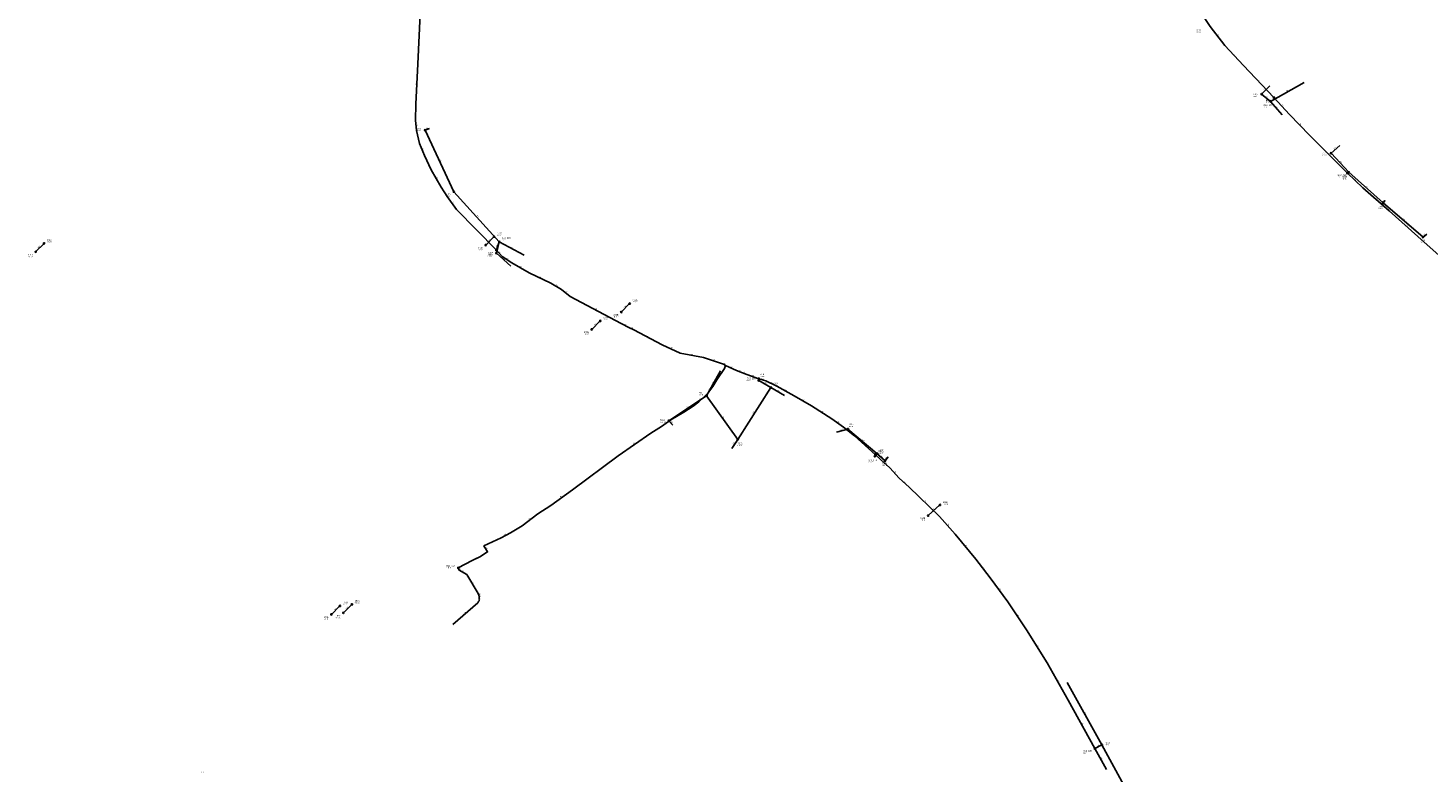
# Model space of a CAD drawing. Header units: metres. Extents: x 179992 to 198392, y 351761 to 369438.
# Tile 46 of 194: x 185355 to 187014, y 357322 to 358205. Entities that reach past the tile are written whole.
import ezdxf

# ---------------------------------------------------------------- set-up
doc = ezdxf.new("R2010")
doc.units = ezdxf.units.M

msp = doc.modelspace()

# ---------------------------------------------------------------- linework, layer by layer
at = {"layer": 'B-WE-RI-DRAINAGE-DRAIN_BETON_1000', "linetype": 'Continuous'}
msp.add_lwpolyline([(186058.067, 357868.253), (186068.067, 357878.253)], dxfattribs=at)
at = {"layer": 'B-WE-RI-DRAINAGE-DRAIN_BETON_400', "linetype": 'Continuous'}
msp.add_lwpolyline([(186023.147, 357847.69), (186033.147, 357857.69)], dxfattribs=at)
at = {"layer": 'B-WE-RI-DRAINAGE-DRAIN_BETON_500', "linetype": 'Continuous'}
msp.add_lwpolyline([(185714.684, 357510.011), (185724.684, 357520.011)], dxfattribs=at)
at = {"layer": 'B-WE-RI-DRAINAGE-DRAIN_BETON_600', "linetype": 'Continuous'}
for points in [[(186421.81, 357627.113), (186435.801, 357639.728)], [(185728.908, 357511.826), (185738.908, 357521.826)]]:
    msp.add_lwpolyline(points, dxfattribs=at)
at = {"layer": 'B-WE-RI-DRAINAGE-DRAIN_PVC_300', "linetype": 'Continuous'}
msp.add_lwpolyline([(185897.492, 357947.539), (185907.492, 357957.539)], dxfattribs=at)
at = {"layer": 'B-WE-RI-DRAINAGE-DRAIN_PVC_500', "linetype": 'Continuous'}
msp.add_lwpolyline([(185364.172, 357939.582), (185374.172, 357949.582)], dxfattribs=at)
at = {"layer": 'B-WE-RI-DRAINAGE-RIOOLPUT_INSPECTIEPUT'}
for centre in [(185374.17, 357949.58), (185907.49, 357957.54), (185364.17, 357939.58), (185897.49, 357947.54), (186058.07, 357868.25), (186068.07, 357878.25), (186033.15, 357857.69), (186023.15, 357847.69), (186435.8, 357639.73), (186421.81, 357627.11), (185724.68, 357520.01), (185738.91, 357521.83), (185714.68, 357510.01), (185728.91, 357511.83)]:
    msp.add_circle(centre, 0.8, dxfattribs=at)
at = {"layer": 'B-WE-RI-GWA-RIOOLLEIDING_PVC_125', "linetype": 'Continuous'}
msp.add_lwpolyline([(185858.621, 357497.917), (185888.128, 357523.672), (185888.664, 357524.366), (185889.137, 357525.092), (185889.579, 357525.892), (185889.926, 357527.143), (185889.958, 357528.058), (185889.926, 357528.846), (185889.856, 357529.809), (185889.794, 357530.918), (185889.301, 357532.706), (185888.561, 357534.801), (185875.055, 357557.182), (185866.023, 357562.27), (185865, 357565.135)], dxfattribs=at)
at = {"layer": 'B-WE-RI-PERSLEIDING-POMPPUT'}
for centre in [(185913.57, 357951.4), (185865, 357565.14)]:
    msp.add_circle(centre, 0.8, dxfattribs=at)
at = {"layer": 'B-WE-RI-PERSLEIDING-RIOOLPUT_INSPECTIEPUT'}
for centre in [(186831.47, 358122.24), (186918.59, 358032.8), (185910.11, 357941.5), (186220.99, 357789.22), (186359.45, 357699.08)]:
    msp.add_circle(centre, 0.8, dxfattribs=at)
at = {"layer": 'B-WE-RI-PERSLEIDING_PP_63', "linetype": 'Continuous'}
for points in [[(185910.11, 357941.5), (185913.57, 357951.4)], [(186181.755, 357805.025), (186179.15, 357806.285), (186155.548, 357814.308), (186128.027, 357819.626), (186106.664, 357829.546), (186073.08, 357847.022), (186067.98, 357849.634), (186057.842, 357854.485), (185997.67, 357886.608), (185987.408, 357894.911), (185974.659, 357902.498), (185949.098, 357914.75), (185928.449, 357926.474), (185916.819, 357933.968), (185910.11, 357941.5)], [(185865, 357565.135), (185881.59, 357573.801), (185890.339, 357578.25), (185899.68, 357584.032), (185895.437, 357591.193), (185915.713, 357600.597), (185926.88, 357606.768), (185940.692, 357614.996), (185959.205, 357629.102), (185974.486, 357639.093), (186000.347, 357657.607), (186054.477, 357697.819), (186093.032, 357724.902), (186105.633, 357732.613), (186116.97, 357740.524), (186132.069, 357749.614), (186143.393, 357756.547), (186150.095, 357761.94), (186155.026, 357766.485), (186160.803, 357771.954), (186166.812, 357780.043), (186171.434, 357787.978), (186180.37, 357801.305), (186181.755, 357805.025)], [(186220.99, 357789.22), (186206.857, 357794.375), (186201.726, 357796.272), (186194.511, 357798.884), (186181.755, 357805.025)], [(186359.45, 357699.08), (186334.628, 357721.724), (186321.547, 357731.92), (186307.696, 357741.538), (186283.651, 357756.927), (186263.067, 357768.854), (186242.292, 357780.396), (186229.403, 357786.744), (186220.99, 357789.22)], [(186359.45, 357699.08), (186365.214, 357693.639), (186376.179, 357683.636), (186387.529, 357671.324), (186399.263, 357660.552), (186435.235, 357626.118), (186453.895, 357604.958), (186478.133, 357575.526), (186495.254, 357553.403), (186516.222, 357524.741), (186538.344, 357491.846), (186562.774, 357452.411), (186587.782, 357408.167), (186619.47, 357351)]]:
    msp.add_lwpolyline(points, dxfattribs=at)
at = {"layer": 'B-WE-RI-PERSLEIDING_PP_75', "linetype": 'Continuous'}
for points in [[(186703.93, 358300.89), (186714.368, 358281.762), (186727.377, 358256.672), (186745.653, 358221.98), (186756.055, 358206.532), (186773.531, 358183.88), (186795.523, 358160.339), (186831.47, 358122.24)], [(185826.01, 358288.12), (185823.125, 358264.711), (185821.586, 358250.283), (185820.624, 358239.318), (185819.855, 358221.044), (185817.162, 358162.372), (185814.661, 358114.473), (185814.276, 358095.428), (185815.623, 358083.502), (185819.085, 358067.92), (185825.049, 358053.877), (185832.936, 358036.756), (185844.862, 358016.366), (185851.98, 358005.208), (185862.945, 357989.627), (185910.113, 357941.503), (185910.11, 357941.5)], [(186831.47, 358122.24), (186850.039, 358102.106), (186873.581, 358077.635), (186918.589, 358032.803), (186918.59, 358032.8)], [(186918.59, 358032.8), (186937.08, 358015.375), (186968.055, 357988.117), (187009.562, 357950.946), (187047.971, 357916.874), (187125.719, 357848.109), (187213.396, 357772.378), (187213.4, 357772.38)]]:
    msp.add_lwpolyline(points, dxfattribs=at)
at = {"layer": 'B-WE-RI-VWA-POMPPUT'}
for centre in [(186827.66, 358117.67), (186920.31, 358033.82), (186221.06, 357787.13), (186358.6, 357697.24), (186619.47, 357351)]:
    msp.add_circle(centre, 0.8, dxfattribs=at)
at = {"layer": 'B-WE-RI-VWA-RIOOLLEIDING', "linetype": 'Continuous'}
for points in [[(186826.5, 358136.3), (186816.84, 358126.37)], [(186867.56, 358140.33), (186827.66, 358117.67)], [(186816.84, 358126.37), (186827.66, 358117.67)], [(186841.26, 358101.95), (186827.66, 358117.67)], [(185831.02, 358085.85), (185825.65, 358083.7)], [(185825.65, 358083.7), (185859.73, 358010.71)], [(186909.59, 358065.42), (186899.32, 358056.37)], [(186899.32, 358056.37), (186920.31, 358033.82)], [(186960.91, 357997.6), (186920.31, 358033.82)], [(185859.73, 358010.71), (185913.57, 357951.4)], [(186963.53, 358000.21), (186960.91, 357997.6)], [(187008.21, 357956.94), (186960.91, 357997.6)], [(185910.18, 357937.99), (185913.57, 357951.4)], [(185942.92, 357935.57), (185913.57, 357951.4)], [(187012.63, 357960.36), (187008.21, 357956.94)], [(185927.35, 357922.42), (185910.18, 357937.99)], [(186175.58, 357798.71), (186159.31, 357769.12)], [(186235.52, 357778.78), (186221.06, 357787.13)], [(186114.58, 357739.42), (186159.31, 357769.12)], [(186159.31, 357769.12), (186196.16, 357717.24)], [(186196.16, 357717.24), (186235.52, 357778.78)], [(186251.52, 357769.46), (186235.52, 357778.78)], [(186119.17, 357734.05), (186114.58, 357739.42)], [(186189, 357706.67), (186196.16, 357717.24)], [(186313.03, 357726.05), (186326.72, 357729.54)], [(186326.72, 357729.54), (186361.06, 357700.55)], [(186361.06, 357700.55), (186358.6, 357697.24)], [(186370.73, 357691.97), (186361.06, 357700.55)], [(186374.21, 357696.8), (186370.73, 357691.97)], [(186586.52, 357429.38), (186627.7, 357355.32)], [(186627.7, 357355.32), (186619.47, 357351)], [(186706.22, 357211.32), (186627.7, 357355.32)], [(186633.29, 357326.36), (186619.47, 357351)]]:
    msp.add_lwpolyline(points, dxfattribs=at)
at = {"layer": 'B-WE-RI-VWA-RIOOLPUT_INSPECTIEPUT'}
for centre in [(186816.84, 358126.37), (185825.65, 358083.7), (186899.32, 358056.37), (185859.73, 358010.71), (186960.91, 357997.6), (187008.21, 357956.94), (185910.18, 357937.99), (186159.31, 357769.12), (186235.52, 357778.78), (186114.58, 357739.42), (186196.16, 357717.24), (186326.72, 357729.54), (186361.06, 357700.55), (186370.73, 357691.97), (186627.7, 357355.32)]:
    msp.add_circle(centre, 0.8, dxfattribs=at)

# ---------------------------------------------------------------- texts
at = {"layer": 'B-WE-RI-DRAINAGE_AFM'}
for s, rotation, p in [('300', 45, (185900.82, 357951.99)), ('500', 45, (185367.51, 357944.05)), ('1000', 45, (186061.04, 357872.33)), ('400', 45, (186026.48, 357852.15)), ('600', 42.04, (186427.13, 357632.95)), ('600', 45, (185732.25, 357516.27)), ('500', 45, (185718.03, 357514.46))]:
    msp.add_text(s, height=1.3, rotation=rotation, dxfattribs=at).set_placement(p)
at = {"layer": 'B-WE-RI-DRAINAGE_PUTDEKSELNIVEAU'}
for p in [(186739.5, 358199.41), (185377.57, 357950.94), (185910.89, 357958.89), (185355.02, 357933.25), (185888.34, 357941.2), (186071.46, 357879.61), (186036.54, 357859.04), (186048.91, 357861.92), (186013.99, 357841.36), (186439.37, 357640), (186412.48, 357620.96), (185728.08, 357521.37), (185742.3, 357523.18), (185705.53, 357503.68), (185719.75, 357505.49)]:
    msp.add_text('-999.99', height=1.2, dxfattribs=at).set_placement(p)
at = {"layer": 'B-WE-RI-DRAINAGE_PUTNUMMER'}
for s, p in [('331B', (186739.5, 358201.45)), ('281A', (185377.57, 357952.98)), ('278A', (185910.89, 357960.93)), ('281B', (185355.02, 357935.29)), ('278B', (185888.34, 357943.24)), ('273A', (186071.46, 357881.65)), ('273B', (186048.91, 357863.96)), ('270A', (186036.54, 357861.08)), ('270B', (186013.99, 357843.4)), ('294A', (186439.37, 357642.04)), ('294B', (186412.48, 357623)), ('279A', (185728.08, 357523.41)), ('280A', (185742.3, 357525.22)), ('279B', (185705.53, 357505.72)), ('280B', (185719.75, 357507.53))]:
    msp.add_text(s, height=1.8, dxfattribs=at).set_placement(p)
at = {"layer": 'B-WE-RI-GWA_AFM'}
for rotation, p in [(-70.35, (185865.72, 357565.42)), (-29.39, (185869.55, 357561.18)), (-58.89, (185881.67, 357547.75)), (-70.55, (185889.16, 357535.48)), (-74.59, (185889.88, 357533.52)), (41.12, (185871.69, 357510.34))]:
    msp.add_text('125', height=1.3, rotation=rotation, dxfattribs=at).set_placement(p)
at = {"layer": 'B-WE-RI-PERSLEIDING_AFM'}
for s, rotation, p in [('75', -52.35, (186764.77, 358196.51)), ('75', -46.95, (186784.4, 358173.41)), ('75', 87.01, (185815.08, 358137.45)), ('75', -46.66, (186813.35, 358142.57)), ('75', -47.32, (186840.62, 358113.47)), ('75', -83.56, (185815.62, 358090.59)), ('75', -46.11, (186861.66, 358091.17)), ('75', -66.99, (185822.37, 358062.18)), ('75', -44.89, (186895.89, 358056.49)), ('75', -59.68, (185839.05, 358027.86)), ('75', -43.3, (186927.61, 358025.38)), ('75', -54.86, (185857.51, 357998.7)), ('75', -41.35, (186952.3, 358003.02)), ('75', -41.85, (186988.55, 357970.8)), ('63', 70.74, (185910.76, 357945.73)), ('63', -48.31, (185913.36, 357939.02)), ('63', -32.8, (185922.19, 357931.44)), ('63', -29.59, (185938.26, 357921.8)), ('63', -25.61, (185961.27, 357909.77)), ('63', -30.76, (185980.54, 357899.92)), ('63', -38.98, (185992.21, 357892.01)), ('63', -28.1, (186027.2, 357871.72)), ('63', -25.57, (186062.31, 357853.2)), ('63', -27.12, (186069.96, 357849.48)), ('63', -27.49, (186089.31, 357839.44)), ('63', -24.91, (186116.73, 357825.74)), ('63', -10.94, (186140.91, 357817.92)), ('63', -18.77, (186166.61, 357811.36)), ('63', -25.81, (186179.86, 357806.8)), ('63', -25.71, (186187.54, 357803.11)), ('63', -19.9, (186197.41, 357798.64)), ('63', 56.16, (186174.68, 357794.22)), ('63', -20.29, (186203.6, 357796.42)), ('63', -20.04, (186213.2, 357792.89)), ('63', -16.4, (186224.42, 357789)), ('63', -26.22, (186235.25, 357784.73)), ('63', 53.39, (186162.56, 357775.62)), ('63', -29.06, (186252.14, 357775.81)), ('63', 31.48, (186136.44, 357753.23)), ('63', 42.67, (186151.27, 357764.07)), ('63', -30.09, (186272.84, 357764.08)), ('63', -32.62, (186295.22, 357750.44)), ('63', 34.91, (186109.99, 357736.61)), ('63', -34.78, (186314.21, 357737.95)), ('63', -37.93, (186327.76, 357728.05)), ('63', 35.09, (186072.46, 357711.42)), ('63', -42.37, (186346.79, 357711.67)), ('63', -43.35, (186362.11, 357697.66)), ('63', -42.37, (186370.46, 357689.89)), ('63', -47.33, (186381.73, 357678.75)), ('63', -42.55, (186393.15, 357667.23)), ('63', 35.6, (185986.12, 357648.38)), ('63', -43.75, (186417.04, 357644.63)), ('63', 37.31, (185948.65, 357622.06)), ('63', -48.59, (186444.46, 357616.83)), ('63', 28.93, (185920.01, 357603.87)), ('63', -59.35, (185897.7, 357588.93)), ('63', -50.53, (186465.96, 357591.56)), ('63', 26.95, (185884.69, 357576.26)), ('63', -52.26, (186486.66, 357565.76)), ('63', -53.81, (186505.75, 357540.37)), ('63', -56.08, (186527.35, 357509.59)), ('63', -58.22, (186550.68, 357473.41)), ('63', -60.52, (186575.44, 357431.57)), ('63', -61, (186603.81, 357380.88))]:
    msp.add_text(s, height=1.3, rotation=rotation, dxfattribs=at).set_placement(p)
msp.add_text('63', height=1.3, dxfattribs=at).set_placement((185560.88, 357322.47))
at = {"layer": 'B-WE-RI-PERSLEIDING_PUTDEKSELNIVEAU'}
for s, p in [('999.00', (186822.03, 358116.21)), ('999.00', (186912.38, 358025.51)), ('28.72', (185916.53, 357953.14)), ('999.00', (185900.57, 357935.6)), ('999.00', (186223.24, 357791.42)), ('999.00', (186362.78, 357700.49)), ('-999.99', (185850.76, 357564.59))]:
    msp.add_text(s, height=1.2, dxfattribs=at).set_placement(p)
at = {"layer": 'B-WE-RI-PERSLEIDING_PUTNUMMER'}
for s, p in [('6607', (186822.03, 358118.25)), ('6608', (186912.38, 358027.55)), ('G12_12C', (185916.53, 357955.18)), ('6599', (185900.57, 357937.64)), ('6598', (186223.24, 357793.46)), ('6597', (186362.78, 357702.53)), ('G12_14A', (185850.76, 357566.63))]:
    msp.add_text(s, height=1.8, dxfattribs=at).set_placement(p)
at = {"layer": 'B-WE-RI-VWA_AFM'}
for rotation, p in [(45.79, (186820.02, 358130.76)), (29.59, (186845.86, 358128.9)), (-38.8, (186821.52, 358123.61)), (-49.14, (186834.03, 358111.51)), (21.82, (185826.59, 358084.91)), (-64.97, (185842.74, 358048.95)), (41.39, (186902.77, 358060.46)), (-47.05, (186909.32, 358046.78)), (-41.74, (186939.96, 358017.33)), (44.89, (186960.56, 357998.37)), (-47.77, (185886.19, 357982.74)), (-40.68, (186983.88, 357978.9)), (37.73, (187008.71, 357958.3)), (75.81, (185910.74, 357943.38)), (-42.2, (185918.13, 357931.86)), (-28.34, (185927.25, 357944.94)), (61.2, (186166, 357782.91)), (-30, (186227.34, 357784.43)), (-30.22, (186242.56, 357775.58)), (33.58, (186135.21, 357754.06)), (57.4, (186214.34, 357747.11)), (-49.48, (186116.45, 357738.44)), (-54.61, (186177.46, 357744.92)), (14.3, (186318.17, 357728.16)), (-40.17, (186343.21, 357716.63)), (55.89, (186191.06, 357711.12)), (53.38, (186358.26, 357698.12)), (-41.58, (186365.24, 357697.86)), (54.23, (186370.93, 357693.55)), (-60.92, (186607.03, 357394.1)), (27.7, (186621.84, 357353.13)), (-60.71, (186626.29, 357340.44))]:
    msp.add_text('160', height=1.3, rotation=rotation, dxfattribs=at).set_placement(p)
at = {"layer": 'B-WE-RI-VWA_PUTDEKSELNIVEAU'}
for s, p in [('999.00', (186806.29, 358123.18)), ('27.43', (186819.29, 358110.38)), ('999.00', (185815.44, 358082.56)), ('999.00', (186888.77, 358053.68)), ('27.41', (186906.84, 358027.49)), ('999.00', (185849.99, 358005.09)), ('999.00', (186954.88, 357990.14)), ('999.00', (187005.19, 357950.27)), ('999.00', (185899.81, 357933.73)), ('27.95', (186206.82, 357786.59)), ('999.00', (186150.04, 357769.45)), ('999.00', (186237.99, 357780.85)), ('999.00', (186104.07, 357737.15)), ('999.00', (186327.8, 357732.18)), ('999.00', (186196.08, 357709.5)), ('999.00', (186364.21, 357702.13)), ('27.96', (186350.67, 357689.57)), ('999.00', (186367.16, 357685.82)), ('28.59', (186631.9, 357354.71)), ('28.54', (186605.36, 357345.45))]:
    msp.add_text(s, height=1.2, dxfattribs=at).set_placement(p)
at = {"layer": 'B-WE-RI-VWA_PUTNUMMER'}
for s, p in [('7336', (186806.29, 358125.22)), ('G12_22A', (186819.29, 358112.42)), ('7305', (185815.44, 358084.6)), ('7342', (186888.77, 358055.72)), ('G12_22C', (186906.84, 358029.53)), ('7306', (185849.99, 358007.13)), ('7341', (186954.88, 357992.18)), ('7340', (187005.19, 357952.31)), ('7304', (185899.81, 357935.77)), ('G12_13C', (186206.82, 357788.63)), ('7313', (186237.99, 357782.89)), ('7311', (186150.04, 357771.49)), ('7310', (186104.07, 357739.19)), ('7317', (186327.8, 357734.22)), ('7312', (186196.08, 357711.54)), ('7316', (186364.21, 357704.17)), ('G12_13A', (186350.67, 357691.61)), ('7318', (186367.16, 357687.86)), ('5005', (186631.9, 357356.75)), ('G12_13B', (186605.36, 357347.49))]:
    msp.add_text(s, height=1.8, dxfattribs=at).set_placement(p)

doc.saveas('drawing.dxf')
